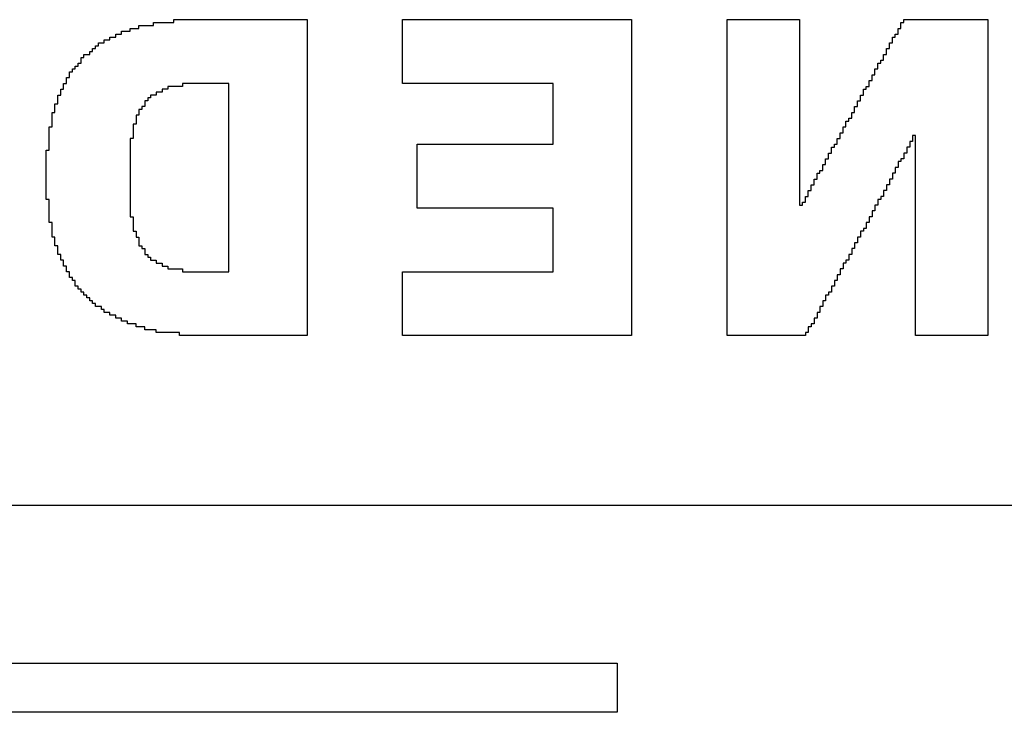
# Model space of a CAD drawing. Header units: millimetres. Extents: x -0.08 to 3.17, y -0.08 to 4.88.
# Tile 55 of 256: x 1.92 to 2.06, y 0.51 to 0.61. Entities that reach past the tile are written whole.
import ezdxf

# ---------------------------------------------------------------- set-up
doc = ezdxf.new("R2010")
doc.units = ezdxf.units.MM
doc.header["$MEASUREMENT"] = 0
doc.layers.add('BottomOverlay', color=54, linetype='Continuous')
doc.layers.add('TopOverlay', color=2, linetype='Continuous')

msp = doc.modelspace()

# ---------------------------------------------------------------- linework, layer by layer
at = {"layer": 'BottomOverlay'}
for p, q in [((1.93764, 0.6086), (1.93764, 0.60902)), ((1.93764, 0.60902), (1.94055, 0.60902)), ((1.94055, 0.60902), (1.94055, 0.60944)), ((1.94055, 0.60944), (1.95967, 0.60944)), ((1.95967, 0.60944), (1.95967, 0.56412)), ((1.97339, 0.60029), (1.97339, 0.60944)), ((1.97339, 0.60944), (2.00623, 0.60944)), ((2.00623, 0.60944), (2.00623, 0.56412)), ((2.01995, 0.56412), (2.01995, 0.60944)), ((2.01995, 0.60944), (2.03034, 0.60944)), ((2.03034, 0.60944), (2.03034, 0.58283)), ((2.04489, 0.60819), (2.04489, 0.60902)), ((2.04489, 0.60902), (2.04531, 0.60902)), ((2.04531, 0.60902), (2.04531, 0.60944)), ((2.04531, 0.60944), (2.05736, 0.60944)), ((2.05736, 0.60944), (2.05736, 0.56412)), ((1.93307, 0.60736), (1.93307, 0.60777)), ((1.93307, 0.60777), (1.93431, 0.60777)), ((1.93431, 0.60777), (1.93431, 0.60819)), ((1.93431, 0.60819), (1.93556, 0.60819)), ((1.93556, 0.60819), (1.93556, 0.6086)), ((1.93556, 0.6086), (1.93764, 0.6086)), ((2.04448, 0.60736), (2.04448, 0.60819)), ((2.04448, 0.60819), (2.04489, 0.60819)), ((1.92974, 0.60569), (1.92974, 0.60611)), ((1.92974, 0.60611), (1.93057, 0.60611)), ((1.93057, 0.60611), (1.93057, 0.60653)), ((1.93057, 0.60653), (1.9314, 0.60653)), ((1.9314, 0.60653), (1.9314, 0.60694)), ((1.9314, 0.60694), (1.93223, 0.60694)), ((1.93223, 0.60694), (1.93223, 0.60736)), ((1.93223, 0.60736), (1.93307, 0.60736)), ((2.04323, 0.60528), (2.04323, 0.60611)), ((2.04323, 0.60611), (2.04365, 0.60611)), ((2.04365, 0.60611), (2.04365, 0.60694)), ((2.04365, 0.60694), (2.04406, 0.60694)), ((2.04406, 0.60694), (2.04406, 0.60736)), ((2.04406, 0.60736), (2.04448, 0.60736)), ((1.92849, 0.60445), (1.92849, 0.60486)), ((1.92849, 0.60486), (1.92891, 0.60486)), ((1.92891, 0.60486), (1.92891, 0.60528)), ((1.92891, 0.60528), (1.92932, 0.60528)), ((1.92932, 0.60528), (1.92932, 0.60569)), ((1.92932, 0.60569), (1.92974, 0.60569)), ((2.04281, 0.60445), (2.04281, 0.60528)), ((2.04281, 0.60528), (2.04323, 0.60528)), ((1.92725, 0.6032), (1.92725, 0.60403)), ((1.92725, 0.60403), (1.92766, 0.60403)), ((1.92766, 0.60403), (1.92766, 0.60445)), ((1.92766, 0.60445), (1.92849, 0.60445)), ((2.04198, 0.6032), (2.04198, 0.60362)), ((2.04198, 0.60362), (2.0424, 0.60362)), ((2.0424, 0.60362), (2.0424, 0.60445)), ((2.0424, 0.60445), (2.04281, 0.60445)), ((1.92558, 0.60112), (1.92558, 0.60195)), ((1.92558, 0.60195), (1.926, 0.60195)), ((1.926, 0.60195), (1.926, 0.60237)), ((1.926, 0.60237), (1.92641, 0.60237)), ((1.92641, 0.60237), (1.92641, 0.60278)), ((1.92641, 0.60278), (1.92683, 0.60278)), ((1.92683, 0.60278), (1.92683, 0.6032)), ((1.92683, 0.6032), (1.92725, 0.6032)), ((2.04115, 0.60154), (2.04115, 0.60237)), ((2.04115, 0.60237), (2.04157, 0.60237)), ((2.04157, 0.60237), (2.04157, 0.6032)), ((2.04157, 0.6032), (2.04198, 0.6032)), ((1.92517, 0.60029), (1.92517, 0.60112)), ((1.92517, 0.60112), (1.92558, 0.60112)), ((2.04032, 0.59987), (2.04032, 0.60071)), ((2.04032, 0.60071), (2.04074, 0.60071)), ((2.04074, 0.60071), (2.04074, 0.60154)), ((2.04074, 0.60154), (2.04115, 0.60154)), ((1.92434, 0.59863), (1.92434, 0.59946)), ((1.92434, 0.59946), (1.92475, 0.59946)), ((1.92475, 0.59946), (1.92475, 0.60029)), ((1.92475, 0.60029), (1.92517, 0.60029)), ((1.93889, 0.59904), (1.93805, 0.59904)), ((1.93805, 0.59904), (1.93805, 0.59863)), ((1.93972, 0.59946), (1.93889, 0.59946)), ((1.93889, 0.59946), (1.93889, 0.59904)), ((1.9418, 0.59987), (1.93972, 0.59987)), ((1.93972, 0.59987), (1.93972, 0.59946)), ((1.94845, 0.60029), (1.9418, 0.60029)), ((1.9418, 0.60029), (1.9418, 0.59987)), ((1.94845, 0.57327), (1.94845, 0.60029)), ((1.99501, 0.60029), (1.97339, 0.60029)), ((1.99501, 0.59156), (1.99501, 0.60029)), ((2.03949, 0.59863), (2.03949, 0.59946)), ((2.03949, 0.59946), (2.0399, 0.59946)), ((2.0399, 0.59946), (2.0399, 0.59987)), ((2.0399, 0.59987), (2.04032, 0.59987)), ((1.92392, 0.59738), (1.92392, 0.59863)), ((1.92392, 0.59863), (1.92434, 0.59863)), ((1.93681, 0.5978), (1.93639, 0.5978)), ((1.93639, 0.5978), (1.93639, 0.59696)), ((1.93722, 0.59821), (1.93681, 0.59821)), ((1.93681, 0.59821), (1.93681, 0.5978)), ((1.93805, 0.59863), (1.93722, 0.59863)), ((1.93722, 0.59863), (1.93722, 0.59821)), ((2.03866, 0.59696), (2.03866, 0.5978)), ((2.03866, 0.5978), (2.03907, 0.5978)), ((2.03907, 0.5978), (2.03907, 0.59863)), ((2.03907, 0.59863), (2.03949, 0.59863)), ((1.9235, 0.59613), (1.9235, 0.59738)), ((1.9235, 0.59738), (1.92392, 0.59738)), ((1.93598, 0.59655), (1.93556, 0.59655)), ((1.93556, 0.59655), (1.93556, 0.59572)), ((1.93639, 0.59696), (1.93598, 0.59696)), ((1.93598, 0.59696), (1.93598, 0.59655)), ((2.03824, 0.59613), (2.03824, 0.59696)), ((2.03824, 0.59696), (2.03866, 0.59696)), ((1.92309, 0.59405), (1.92309, 0.59613)), ((1.92309, 0.59613), (1.9235, 0.59613)), ((1.93556, 0.59572), (1.93514, 0.59572)), ((1.93514, 0.59572), (1.93514, 0.59447)), ((2.03699, 0.59405), (2.03699, 0.59489)), ((2.03699, 0.59489), (2.03741, 0.59489)), ((2.03741, 0.59489), (2.03741, 0.5953)), ((2.03741, 0.5953), (2.03783, 0.5953)), ((2.03783, 0.5953), (2.03783, 0.59613)), ((2.03783, 0.59613), (2.03824, 0.59613)), ((1.92267, 0.59073), (1.92267, 0.59405)), ((1.92267, 0.59405), (1.92309, 0.59405)), ((1.93514, 0.59447), (1.93473, 0.59447)), ((1.93473, 0.59447), (1.93473, 0.59239)), ((2.03658, 0.59322), (2.03658, 0.59405)), ((2.03658, 0.59405), (2.03699, 0.59405)), ((1.93473, 0.59239), (1.93431, 0.59239)), ((1.93431, 0.59239), (1.93431, 0.58117)), ((2.03575, 0.59156), (2.03575, 0.59239)), ((2.03575, 0.59239), (2.03616, 0.59239)), ((2.03616, 0.59239), (2.03616, 0.59322)), ((2.03616, 0.59322), (2.03658, 0.59322)), ((2.04656, 0.59198), (2.04614, 0.59198)), ((2.04614, 0.59198), (2.04614, 0.59114)), ((2.04697, 0.59281), (2.04656, 0.59281)), ((2.04656, 0.59281), (2.04656, 0.59198)), ((2.04697, 0.56412), (2.04697, 0.59281)), ((1.92226, 0.58366), (1.92226, 0.59073)), ((1.92226, 0.59073), (1.92267, 0.59073)), ((1.97547, 0.58241), (1.97547, 0.59156)), ((1.97547, 0.59156), (1.99501, 0.59156)), ((2.03492, 0.59031), (2.03492, 0.59114)), ((2.03492, 0.59114), (2.03533, 0.59114)), ((2.03533, 0.59114), (2.03533, 0.59156)), ((2.03533, 0.59156), (2.03575, 0.59156)), ((2.04614, 0.59114), (2.04572, 0.59114)), ((2.04572, 0.59114), (2.04572, 0.59031)), ((2.03408, 0.58865), (2.03408, 0.58948)), ((2.03408, 0.58948), (2.0345, 0.58948)), ((2.0345, 0.58948), (2.0345, 0.59031)), ((2.0345, 0.59031), (2.03492, 0.59031)), ((2.04531, 0.58948), (2.04489, 0.58948)), ((2.04489, 0.58948), (2.04489, 0.58907)), ((2.04572, 0.59031), (2.04531, 0.59031)), ((2.04531, 0.59031), (2.04531, 0.58948)), ((2.03325, 0.5874), (2.03325, 0.58782)), ((2.03325, 0.58782), (2.03367, 0.58782)), ((2.03367, 0.58782), (2.03367, 0.58865)), ((2.03367, 0.58865), (2.03408, 0.58865)), ((2.04448, 0.58823), (2.04406, 0.58823)), ((2.04406, 0.58823), (2.04406, 0.5874)), ((2.04489, 0.58907), (2.04448, 0.58907)), ((2.04448, 0.58907), (2.04448, 0.58823)), ((2.03242, 0.58574), (2.03242, 0.58657)), ((2.03242, 0.58657), (2.03284, 0.58657)), ((2.03284, 0.58657), (2.03284, 0.5874)), ((2.03284, 0.5874), (2.03325, 0.5874)), ((2.04365, 0.58657), (2.04323, 0.58657)), ((2.04323, 0.58657), (2.04323, 0.58574)), ((2.04406, 0.5874), (2.04365, 0.5874)), ((2.04365, 0.5874), (2.04365, 0.58657)), ((2.03159, 0.58408), (2.03159, 0.58491)), ((2.03159, 0.58491), (2.03201, 0.58491)), ((2.03201, 0.58491), (2.03201, 0.58574)), ((2.03201, 0.58574), (2.03242, 0.58574)), ((2.04281, 0.58491), (2.0424, 0.58491)), ((2.0424, 0.58491), (2.0424, 0.58408)), ((2.04281, 0.58574), (2.04281, 0.58532)), ((2.04323, 0.58574), (2.04281, 0.58574)), ((2.04281, 0.58532), (2.04281, 0.58491)), ((1.92267, 0.58366), (1.92226, 0.58366)), ((1.92267, 0.58034), (1.92267, 0.58366)), ((2.03117, 0.58325), (2.03117, 0.58408)), ((2.03117, 0.58408), (2.03159, 0.58408)), ((2.04198, 0.58366), (2.04157, 0.58366)), ((2.04157, 0.58366), (2.04157, 0.58283)), ((2.0424, 0.58408), (2.04198, 0.58408)), ((2.04198, 0.58408), (2.04198, 0.58366)), ((1.99501, 0.58241), (1.97547, 0.58241)), ((1.99501, 0.57327), (1.99501, 0.58241)), ((2.03034, 0.58283), (2.03076, 0.58283)), ((2.03076, 0.58283), (2.03076, 0.58325)), ((2.03076, 0.58325), (2.03117, 0.58325)), ((2.04157, 0.58283), (2.04115, 0.58283)), ((2.04115, 0.58283), (2.04115, 0.582)), ((1.93431, 0.58117), (1.93473, 0.58117)), ((1.93473, 0.58117), (1.93473, 0.57909)), ((2.04074, 0.58117), (2.04032, 0.58117)), ((2.04032, 0.58117), (2.04032, 0.58034)), ((2.04115, 0.582), (2.04074, 0.582)), ((2.04074, 0.582), (2.04074, 0.58117)), ((1.92309, 0.58034), (1.92267, 0.58034)), ((1.92309, 0.57826), (1.92309, 0.58034)), ((2.0399, 0.5795), (2.03949, 0.5795)), ((2.03949, 0.5795), (2.03949, 0.57909)), ((2.04032, 0.58034), (2.0399, 0.58034)), ((2.0399, 0.58034), (2.0399, 0.5795)), ((1.9235, 0.57826), (1.92309, 0.57826)), ((1.9235, 0.57701), (1.9235, 0.57826)), ((1.93473, 0.57909), (1.93514, 0.57909)), ((1.93514, 0.57909), (1.93514, 0.57826)), ((1.93514, 0.57826), (1.93556, 0.57826)), ((1.93556, 0.57826), (1.93556, 0.57701)), ((2.03907, 0.57826), (2.03866, 0.57826)), ((2.03866, 0.57826), (2.03866, 0.57743)), ((2.03949, 0.57909), (2.03907, 0.57909)), ((2.03907, 0.57909), (2.03907, 0.57826)), ((1.92392, 0.57701), (1.9235, 0.57701)), ((1.92392, 0.57576), (1.92392, 0.57701)), ((1.93556, 0.57701), (1.93598, 0.57701)), ((1.93598, 0.57701), (1.93598, 0.57659)), ((1.93598, 0.57659), (1.93639, 0.57659)), ((1.93639, 0.57659), (1.93639, 0.57576)), ((2.03824, 0.57659), (2.03783, 0.57659)), ((2.03783, 0.57659), (2.03783, 0.57576)), ((2.03866, 0.57743), (2.03824, 0.57743)), ((2.03824, 0.57743), (2.03824, 0.57659)), ((1.92434, 0.57576), (1.92392, 0.57576)), ((1.92434, 0.57493), (1.92434, 0.57576)), ((1.93639, 0.57576), (1.93681, 0.57576)), ((1.93681, 0.57576), (1.93681, 0.57535)), ((1.93681, 0.57535), (1.93722, 0.57535)), ((1.93722, 0.57535), (1.93722, 0.57493)), ((2.03783, 0.57576), (2.03741, 0.57576)), ((2.03741, 0.57576), (2.03741, 0.57493)), ((1.92475, 0.57493), (1.92434, 0.57493)), ((1.92475, 0.5741), (1.92475, 0.57493)), ((1.92517, 0.5741), (1.92475, 0.5741)), ((1.92517, 0.57327), (1.92517, 0.5741)), ((1.93722, 0.57493), (1.93805, 0.57493)), ((1.93805, 0.57493), (1.93805, 0.57452)), ((1.93805, 0.57452), (1.93889, 0.57452)), ((1.93889, 0.57452), (1.93889, 0.5741)), ((1.93889, 0.5741), (1.93972, 0.5741)), ((1.93972, 0.5741), (1.93972, 0.57368)), ((1.93972, 0.57368), (1.9418, 0.57368)), ((1.9418, 0.57368), (1.9418, 0.57327)), ((2.03658, 0.57368), (2.03616, 0.57368)), ((2.03616, 0.57368), (2.03616, 0.57285)), ((2.03699, 0.57452), (2.03658, 0.57452)), ((2.03658, 0.57452), (2.03658, 0.57368)), ((2.03741, 0.57493), (2.03699, 0.57493)), ((2.03699, 0.57493), (2.03699, 0.57452)), ((1.92558, 0.57327), (1.92517, 0.57327)), ((1.92558, 0.57244), (1.92558, 0.57327)), ((1.926, 0.57244), (1.92558, 0.57244)), ((1.926, 0.57202), (1.926, 0.57244)), ((1.9418, 0.57327), (1.94471, 0.57327)), ((1.94471, 0.57327), (1.94512, 0.57327)), ((1.94512, 0.57327), (1.94845, 0.57327)), ((1.97339, 0.56412), (1.97339, 0.57327)), ((1.97339, 0.57327), (1.99501, 0.57327)), ((2.03616, 0.57285), (2.03575, 0.57285)), ((2.03575, 0.57285), (2.03575, 0.57202)), ((1.92641, 0.57202), (1.926, 0.57202)), ((1.92641, 0.57119), (1.92641, 0.57202)), ((1.92683, 0.57119), (1.92641, 0.57119)), ((1.92683, 0.57077), (1.92683, 0.57119)), ((1.92725, 0.57077), (1.92683, 0.57077)), ((1.92725, 0.57036), (1.92725, 0.57077)), ((2.03533, 0.57119), (2.03492, 0.57119)), ((2.03492, 0.57119), (2.03492, 0.57036)), ((2.03575, 0.57202), (2.03533, 0.57202)), ((2.03533, 0.57202), (2.03533, 0.57119)), ((1.92766, 0.57036), (1.92725, 0.57036)), ((1.92766, 0.56994), (1.92766, 0.57036)), ((1.92808, 0.56994), (1.92766, 0.56994)), ((1.92808, 0.56953), (1.92808, 0.56994)), ((1.92849, 0.56953), (1.92808, 0.56953)), ((1.92849, 0.56911), (1.92849, 0.56953)), ((2.0345, 0.56994), (2.03408, 0.56994)), ((2.03408, 0.56994), (2.03408, 0.56911)), ((2.03492, 0.57036), (2.0345, 0.57036)), ((2.0345, 0.57036), (2.0345, 0.56994)), ((1.92891, 0.56911), (1.92849, 0.56911)), ((1.92891, 0.5687), (1.92891, 0.56911)), ((1.92932, 0.5687), (1.92891, 0.5687)), ((1.92932, 0.56828), (1.92932, 0.5687)), ((1.93016, 0.56828), (1.92932, 0.56828)), ((1.93016, 0.56786), (1.93016, 0.56828)), ((2.03367, 0.56828), (2.03325, 0.56828)), ((2.03325, 0.56828), (2.03325, 0.56745)), ((2.03408, 0.56911), (2.03367, 0.56911)), ((2.03367, 0.56911), (2.03367, 0.56828)), ((1.93057, 0.56786), (1.93016, 0.56786)), ((1.93057, 0.56745), (1.93057, 0.56786)), ((1.9314, 0.56745), (1.93057, 0.56745)), ((1.9314, 0.56703), (1.9314, 0.56745)), ((1.93223, 0.56703), (1.9314, 0.56703)), ((1.93223, 0.56662), (1.93223, 0.56703)), ((1.93307, 0.56662), (1.93223, 0.56662)), ((1.93307, 0.5662), (1.93307, 0.56662)), ((2.03284, 0.56662), (2.03242, 0.56662)), ((2.03242, 0.56662), (2.03242, 0.56579)), ((2.03325, 0.56745), (2.03284, 0.56745)), ((2.03284, 0.56745), (2.03284, 0.56662)), ((1.9339, 0.5662), (1.93307, 0.5662)), ((1.9339, 0.56579), (1.9339, 0.5662)), ((1.93514, 0.56579), (1.9339, 0.56579)), ((1.93514, 0.56537), (1.93514, 0.56579)), ((1.93639, 0.56537), (1.93514, 0.56537)), ((1.93639, 0.56495), (1.93639, 0.56537)), ((2.03201, 0.56537), (2.03159, 0.56537)), ((2.03159, 0.56537), (2.03159, 0.56454)), ((2.03242, 0.56579), (2.03201, 0.56579)), ((2.03201, 0.56579), (2.03201, 0.56537)), ((1.93805, 0.56495), (1.93639, 0.56495)), ((1.93805, 0.56454), (1.93805, 0.56495)), ((1.94138, 0.56454), (1.93805, 0.56454)), ((1.94138, 0.56412), (1.94138, 0.56454)), ((1.95053, 0.56412), (1.94138, 0.56412)), ((1.95094, 0.56412), (1.95053, 0.56412)), ((1.95967, 0.56412), (1.95094, 0.56412)), ((1.99916, 0.56412), (1.97339, 0.56412)), ((1.99958, 0.56412), (1.99916, 0.56412)), ((2.00623, 0.56412), (1.99958, 0.56412)), ((2.03117, 0.56412), (2.01995, 0.56412)), ((2.03159, 0.56454), (2.03117, 0.56454)), ((2.03117, 0.56454), (2.03117, 0.56412)), ((2.05736, 0.56412), (2.04697, 0.56412)), ((1.09457, 0.51715), (2.00415, 0.51715)), ((2.00415, 0.51715), (2.00415, 0.51008)), ((2.00415, 0.51008), (1.44294, 0.51008))]:
    msp.add_line(p, q, dxfattribs=at)
at = {"layer": 'TopOverlay'}
msp.add_line((1.51488, 0.53981), (2.10647, 0.53981), dxfattribs=at)

doc.saveas('drawing.dxf')
